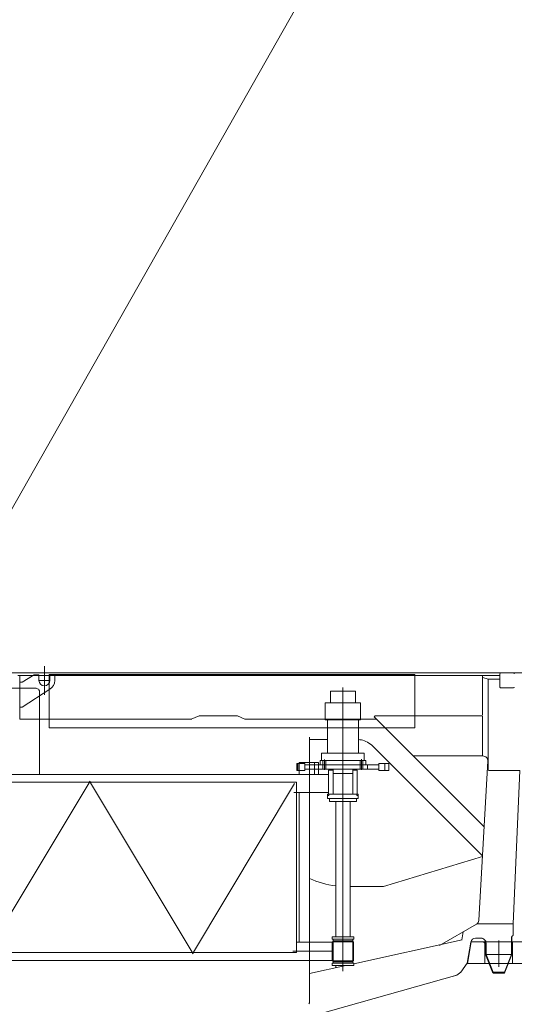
# Model space of a CAD drawing. Extents: x 34350 to 201729, y 12094 to 164960.
# Tile 6 of 70: x 58854 to 60918, y 18852 to 22959. Entities that reach past the tile are written whole.
import ezdxf

# ---------------------------------------------------------------- set-up
doc = ezdxf.new("R2010")
doc.units = 0
doc.header["$LTSCALE"] = 150
doc.header["$MEASUREMENT"] = 0
doc.linetypes.add('CENTER', pattern=[50.5, 30, -9, 2.5, -9])
for name, color, linetype in [('11', 251, 'Continuous'), ('129', 7, 'Continuous'), ('200', 7, 'Continuous'), ('5', 94, 'Continuous')]:
    doc.layers.add(name, color=color, linetype=linetype)

# ---------------------------------------------------------------- blocks, each defined once
blk = doc.blocks.new('*G6')
at = {"layer": '129', "color": 7, "linetype": 'Continuous', "lineweight": 9}
blk.add_line((58957.1, 20142.7), (58957.1, 20262.7), dxfattribs=at)
blk = doc.blocks.new('*G5')
at = {"layer": '11', "color": 251, "linetype": 'Continuous', "lineweight": 9}
for p, q in [((58854.1, 20235.1), (58588.6, 20235.1)), ((58846.1, 20223.1), (60857.6, 20223.1)), ((61044.1, 20235.1), (58854.1, 20235.1)), ((58854.1, 20041.1), (58854.1, 20223.1)), ((58854.1, 20223.1), (60784.3, 20223.1)), ((60774.3, 20223.1), (58854.1, 20223.1)), ((58854.1, 20223.1), (58854.1, 20215.1)), ((58854.1, 20215.1), (58854.1, 20041.1)), ((58864.1, 20196.2), (58914.1, 20225.7)), ((58893.6, 20213.6), (58914.1, 20225.7)), ((58914.1, 20225.7), (58934.6, 20225.7)), ((58914.1, 20225.7), (58934.6, 20225.7)), ((58934.6, 20225.7), (58934.6, 20213.6)), ((58934.6, 20225.7), (58934.6, 20213.6)), ((58934.6, 20213.6), (58934.6, 20202.7)), ((58977.6, 20227.1), (58977.6, 20005.1)), ((60502.7, 20227.1), (58977.6, 20227.1)), ((58979.6, 20213.6), (58979.6, 20225.7)), ((58979.6, 20225.7), (59000.1, 20225.7)), ((58979.6, 20213.6), (58979.6, 20225.7)), ((58979.6, 20225.7), (59000.1, 20225.7)), ((58979.6, 20202.7), (58979.6, 20213.6)), ((59000.1, 20225.7), (59000.1, 20202.7)), ((59000.1, 20225.7), (59000.1, 20213.6)), ((59064.7, 20223.1), (59030.5, 20223.1)), ((59944.6, 20223.1), (59910.4, 20223.1)), ((60463.6, 20223.1), (60533.6, 20223.1)), ((60502.7, 20005.1), (60502.7, 20227.1)), ((60857.6, 20223.1), (60776.3, 20223.1)), ((60784.3, 20223.1), (60784.3, 20060.1)), ((60857.6, 20223.1), (60786.3, 20223.1)), ((60808.3, 20208), (60786.3, 20214.7)), ((60857.6, 20231), (60857.6, 20175)), ((60914.6, 20234), (60860.6, 20234)), ((58922.3, 20170.1), (58458.2, 20170.1)), ((58854.1, 20191.2), (58854.1, 20196.2)), ((58854.1, 20196.2), (58864.1, 20196.2)), ((58854.1, 20091.2), (58854.1, 20191.2)), ((58892.3, 20170.1), (58907.3, 20170.1)), ((58907.3, 20170.1), (58922.3, 20170.1)), ((58934.6, 20202.7), (58957.1, 20202.7)), ((58957.1, 20202.7), (58979.6, 20202.7)), ((60808.3, 19829), (60808.3, 20208)), ((60808.3, 20208), (60857.6, 20208)), ((60860.6, 20172), (60914.6, 20172)), ((58980.5, 20166.6), (58864.1, 20091.2)), ((58937.3, 19811.2), (58937.3, 20155.1)), ((58977.6, 20167.1), (58981.6, 20167.1)), ((60202.7, 20158.1), (60150.2, 20158.1)), ((60150.2, 20158.1), (60150.2, 20110.1)), ((60255.2, 20158.1), (60202.7, 20158.1)), ((60255.2, 20110.1), (60255.2, 20158.1)), ((58864.1, 20091.2), (58854.1, 20091.2)), ((60129.2, 20038.1), (60129.2, 20110.1)), ((60129.2, 20110.1), (60276.2, 20110.1)), ((60150.2, 20110.1), (60255.2, 20110.1)), ((60276.2, 20110.1), (60276.2, 20038.1)), ((59602.6, 20055.6), (59569.2, 20041.1)), ((59762.6, 20055.6), (59602.6, 20055.6)), ((59794, 20041.1), (59762.6, 20055.6)), ((60333, 20050.9), (60337.2, 20055.1)), ((60791.6, 19592.3), (60333, 20050.9)), ((60337.2, 20055.1), (60784.3, 20055.1)), ((60784.3, 20055.1), (60784.3, 20041.1)), ((60808.3, 19829), (60808.3, 20070.3)), ((59572.5, 20041.1), (58854.1, 20041.1)), ((58977.6, 20005.1), (60502.7, 20005.1)), ((60342.8, 20041.1), (59794, 20041.1)), ((60276.2, 20038.1), (60129.2, 20038.1)), ((60137.7, 19900.1), (60137.7, 20038.1)), ((60137.7, 20038.1), (60267.7, 20038.1)), ((60267.7, 20038.1), (60267.7, 19900.1)), ((60784.3, 20041.1), (60784.3, 19887.9)), ((60063.8, 18857.6), (60063.8, 19966.6)), ((60063.8, 19956.5), (60137.7, 19956.5)), ((60328.3, 19927.2), (60784.8, 19470.7)), ((60113.7, 19869.1), (60113.7, 19900.1)), ((60113.7, 19900.1), (60291.7, 19900.1)), ((60267.7, 19900.1), (60137.7, 19900.1)), ((60291.7, 19900.1), (60291.7, 19869.1)), ((60496, 19887.9), (60787, 19887.9)), ((60010, 19827.1), (60010, 19857.1)), ((60010, 19857.1), (60014, 19857.1)), ((60043.8, 19857.1), (60014, 19857.1)), ((60014, 19857.1), (60014, 19827.1)), ((60020.6, 19811.2), (60020.6, 19861.2)), ((60020.6, 19861.2), (60100.1, 19861.2)), ((60043.8, 19827.1), (60043.8, 19857.1)), ((60043.8, 19851.1), (60352.9, 19851.1)), ((60084.3, 19811.1), (60084.3, 19861.2)), ((60100.1, 19861.2), (60100.1, 19811.2)), ((60100.7, 19851.1), (60100.7, 19833.1)), ((60304.7, 19851.1), (60100.7, 19851.1)), ((60297.7, 19869.1), (60107.7, 19869.1)), ((60107.7, 19869.1), (60107.7, 19851.1)), ((60107.7, 19851.1), (60297.7, 19851.1)), ((60202.7, 19869.1), (60113.7, 19869.1)), ((60119.2, 19851.1), (60119.2, 19869.1)), ((60119.2, 19833.1), (60119.2, 19851.1)), ((60120.2, 19851.1), (60130.1, 19851.1)), ((60131.2, 19851.1), (60131.2, 19869.1)), ((60131.2, 19833.1), (60131.2, 19851.1)), ((60291.7, 19869.1), (60202.7, 19869.1)), ((60274.2, 19869.1), (60274.2, 19851.1)), ((60274.2, 19851.1), (60274.2, 19833.1)), ((60286.2, 19869.1), (60286.2, 19851.1)), ((60286.2, 19851.1), (60286.2, 19833.1)), ((60297.7, 19851.1), (60297.7, 19869.1)), ((60304.7, 19833.1), (60304.7, 19851.1)), ((60352.9, 19827.1), (60352.9, 19857.1)), ((60352.9, 19857.1), (60377.8, 19857.1)), ((60394.6, 19857.1), (60377.8, 19857.1)), ((60377.8, 19857.1), (60377.8, 19827.1)), ((60394.6, 19827.1), (60394.6, 19857.1)), ((60807, 19866.7), (60769.8, 19202.2)), ((58724.8, 19811.2), (58913.9, 19811.2)), ((58913.9, 19811.2), (59998.6, 19811.2)), ((59998.6, 19811.2), (60003.3, 19811.2)), ((60142.6, 19811.2), (60003.3, 19811.2)), ((60014, 19827.1), (60010, 19827.1)), ((60014, 19827.1), (60043.8, 19827.1)), ((60100.1, 19811.2), (60020.6, 19811.2)), ((60352.9, 19833.1), (60043.8, 19833.1)), ((60100.7, 19833.1), (60304.7, 19833.1)), ((60142.7, 19728.1), (60142.7, 19828.1)), ((60142.7, 19828.1), (60161.7, 19828.1)), ((60161.4, 19827.2), (60161.4, 19833.1)), ((60161.4, 19833.1), (60168.5, 19833.1)), ((60161.4, 19734.1), (60161.4, 19827.2)), ((60161.7, 19828.1), (60161.7, 19815.1)), ((60161.7, 19815.1), (60243.7, 19815.1)), ((60243.9, 19833.1), (60236.8, 19833.1)), ((60243.7, 19815.1), (60243.7, 19828.1)), ((60243.7, 19828.1), (60262.7, 19828.1)), ((60243.9, 19827.2), (60243.9, 19833.1)), ((60243.9, 19827.2), (60243.9, 19734.1)), ((60262.7, 19828.1), (60262.7, 19728.1)), ((60262.7, 19735.1), (60262.7, 19811.2)), ((60377.8, 19827.1), (60352.9, 19827.1)), ((60377.8, 19827.1), (60394.6, 19827.1)), ((60819.3, 19827.1), (60940.2, 19827.1)), ((60819.3, 19827.1), (60940.2, 19827.1)), ((60912.5, 19187.9), (60940.2, 19827.1)), ((60008.9, 19778.1), (58714, 19778.1)), ((60008.9, 19778.1), (60008.9, 19068.1)), ((60003.3, 19735.1), (59998.5, 19735.1)), ((60003.3, 19735.1), (60142.6, 19735.1)), ((60008.9, 19735), (60020.2, 19735)), ((60020.2, 19735), (60020.2, 19111.2)), ((60138.7, 19710.1), (60138.7, 19723.1)), ((60138.7, 19723.1), (60144.2, 19723.1)), ((60262.7, 19728.1), (60142.7, 19728.1)), ((60144.2, 19723.1), (60144.2, 19728.1)), ((60144.2, 19728.1), (60161.4, 19728.1)), ((60161.4, 19734.1), (60161.4, 19728.1)), ((60161.4, 19728.1), (60168.5, 19728.1)), ((60161.4, 19728.1), (60243.9, 19728.1)), ((60236.8, 19728.1), (60168.5, 19728.1)), ((60243.9, 19728.1), (60236.8, 19728.1)), ((60243.9, 19734.1), (60243.9, 19728.1)), ((60243.9, 19728.1), (60261.2, 19728.1)), ((60261.2, 19728.1), (60261.2, 19723.1)), ((60261.2, 19723.1), (60266.7, 19723.1)), ((60266.7, 19723.1), (60266.7, 19710.1)), ((60266.7, 19710.1), (60138.7, 19710.1)), ((60146.7, 19710.1), (60146.7, 19698.1)), ((60258.7, 19710.1), (60146.7, 19710.1)), ((60146.7, 19698.1), (60258.7, 19698.1)), ((60172.5, 19202.3), (60172.5, 19698.1)), ((60232.8, 19698.1), (60232.8, 19135.5)), ((60258.7, 19698.1), (60258.7, 19710.1)), ((60785.4, 19468.8), (60371.6, 19343.1)), ((60371.6, 19343.1), (60232.8, 19343.1)), ((60172.5, 19135.5), (60172.5, 19202.3)), ((60759.8, 19186), (60606.2, 19097.5)), ((60913.2, 19187.9), (60762.1, 19187.9)), ((60913.2, 19139.1), (60913.2, 19187.9)), ((60704.5, 19154.1), (60698.5, 19120.3)), ((60020.2, 19111.2), (60008.9, 19111.2)), ((60008.9, 19111.2), (60158.2, 19111.2)), ((60247.7, 19133.1), (60157.7, 19133.1)), ((60157.7, 19133.1), (60157.7, 19123.1)), ((60157.7, 19123.1), (60247.7, 19123.1)), ((60158.2, 19113.1), (60158.2, 19033.1)), ((60247.1, 19113.1), (60158.2, 19113.1)), ((60161.4, 19117.2), (60161.4, 19123.1)), ((60161.4, 19123.1), (60168.5, 19123.1)), ((60161.4, 19029.1), (60161.4, 19117.2)), ((60161.4, 19117.2), (60243.9, 19117.2)), ((60172.5, 19135.5), (60172.5, 19133.1)), ((60172.5, 19133.1), (60175.4, 19133.1)), ((60230.2, 19113.1), (60175.2, 19113.1)), ((60229.9, 19133.1), (60175.4, 19133.1)), ((60232.8, 19133.1), (60229.9, 19133.1)), ((60232.8, 19135.5), (60232.8, 19133.1)), ((60243.9, 19123.1), (60236.8, 19123.1)), ((60243.9, 19117.2), (60243.9, 19123.1)), ((60243.9, 19117.2), (60243.9, 19029.1)), ((60247.1, 19033.1), (60247.1, 19113.1)), ((60247.1, 19111.2), (60247.1, 19035.1)), ((60247.7, 19123.1), (60247.7, 19133.1)), ((60700.6, 19120.8), (60247.7, 19020.5)), ((60720.6, 19023.1), (60736.2, 19111.4)), ((60755.9, 19127.9), (60777.6, 19127.9)), ((60797.6, 19107.9), (60797.6, 19059.1)), ((60799.6, 19107.9), (60799.6, 19059.5)), ((60905.5, 19059.1), (60905.5, 19129.9)), ((60907.6, 19059.1), (60907.6, 19129.1)), ((60008.9, 19068.1), (58714, 19068.1)), ((60797.6, 19059.1), (60826.6, 18985.9)), ((60799.6, 19059.5), (60828.8, 18985.9)), ((60799.8, 19059.1), (60905.5, 19059.1)), ((60876.5, 18985.9), (60905.5, 19059.1)), ((60878.6, 18985.9), (60907.6, 19059.1)), ((60905.6, 19059.5), (60907.6, 19059.1)), ((58938.6, 19035.1), (58723.9, 19035.1)), ((59118.4, 19035.1), (58938.6, 19035.1)), ((59999.3, 19035.1), (59118.4, 19035.1)), ((60003.3, 19035.1), (59998.5, 19035.1)), ((60158.2, 19035.1), (60003.3, 19035.1)), ((60157.7, 19013.1), (60157.7, 19023.1)), ((60157.7, 19023.1), (60247.7, 19023.1)), ((60158.2, 19033.1), (60247.1, 19033.1)), ((60161.4, 19029.1), (60243.9, 19029.1)), ((60161.4, 19029.1), (60161.4, 19023.1)), ((60161.4, 19023.1), (60168.5, 19023.1)), ((60236.8, 19023.1), (60168.5, 19023.1)), ((60230.2, 19033.1), (60175.2, 19033.1)), ((60243.9, 19023.1), (60236.8, 19023.1)), ((60243.9, 19029.1), (60243.9, 19023.1)), ((60247.7, 19023.1), (60247.7, 19013.1)), ((60694.5, 18985.4), (60720.6, 19023.1)), ((60214.3, 19013.1), (60063.8, 18979.8)), ((60247.7, 19013.1), (60157.7, 19013.1)), ((60172.5, 19003.9), (60172.5, 19013.1)), ((60694.5, 18985.4), (60677.9, 18973.2)), ((60828.8, 18985.9), (60826.6, 18985.9)), ((60826.6, 18985.9), (60830.3, 18981.9)), ((60826.6, 18985.9), (60830.3, 18981.9)), ((60828.8, 18985.9), (60876.5, 18985.9)), ((60830.3, 18981.9), (60828.8, 18985.9)), ((60830.3, 18981.9), (60874.9, 18981.9)), ((60874.9, 18981.9), (60876.5, 18985.9)), ((60878.6, 18985.9), (60874.9, 18981.9)), ((60874.9, 18981.9), (60878.6, 18985.9)), ((60876.5, 18985.9), (60878.6, 18985.9)), ((58397.6, 18332.1), (60677.9, 18973.2)), ((60664.3, 18969.4), (60677.9, 18973.2)), ((60063.8, 18857.6), (60060.8, 18853.8)), ((60060.8, 18853.8), (60063.8, 18857.6))]:
    blk.add_line(p, q, dxfattribs=at)
at = {"layer": '11', "color": 251, "linetype": 'CENTER', "lineweight": 9}
for p, q in [((60202.7, 19740.2), (60202.7, 20173.5)), ((60125.2, 19829.7), (60125.2, 19873)), ((60202.7, 19686.4), (60202.7, 19877.3)), ((60202.7, 19851.1), (60202.7, 19869.1)), ((60202.7, 19700.4), (60202.7, 19864.3)), ((60202.7, 19750.5), (60202.7, 19857.6)), ((60280.2, 19830.1), (60280.2, 19874)), ((60202.7, 19723.3), (60202.7, 19835.4)), ((60202.7, 19828.7), (60202.7, 19020.1)), ((60202.7, 19020.1), (60202.7, 19828.7)), ((58721.7, 19073.1), (59148.2, 19783.1)), ((59577.8, 19063.1), (59145.1, 19783.1)), ((60001.2, 19773.1), (59574.7, 19063.1)), ((60138.7, 19723.1), (60138.7, 19728.1)), ((60138.7, 19728.1), (60266.7, 19728.1)), ((60266.7, 19728.1), (60266.7, 19723.1)), ((60202.7, 19710.1), (60202.7, 19133.1)), ((60202.7, 18999.3), (60202.7, 19155.3)), ((60202.7, 18990.4), (60202.7, 19154.3)), ((59993.6, 19073.1), (60158.2, 19073.1))]:
    blk.add_line(p, q, dxfattribs=at)
at = {"layer": '11', "color": 251, "linetype": 'Continuous', "lineweight": 9}
for points in [[(60267.7, 19956), (60273.6, 19955.8), (60279.7, 19954.9), (60285.9, 19953.5), (60292.2, 19951.4), (60298.5, 19948.7), (60304.8, 19945.4), (60310.9, 19941.6), (60317, 19937.2), (60322.8, 19932.4), (60328.3, 19927.2)], [(60777.6, 19127.9), (60780.8, 19127.8), (60783.9, 19127.3), (60787, 19126.2), (60789.9, 19124.7), (60792.5, 19122.7), (60794.8, 19120.3), (60796.7, 19117.6), (60798.2, 19114.6), (60799.2, 19111.3), (60799.6, 19107.9)], [(60905.5, 19129.9), (60905.7, 19131.2), (60906.1, 19132.5), (60906.7, 19133.7), (60907.4, 19134.9), (60908.1, 19135.9), (60909, 19136.8), (60910, 19137.6), (60911, 19138.2), (60912.1, 19138.7), (60913.2, 19139.1)]]:
    blk.add_lwpolyline(points, dxfattribs=at)
for centre, radius, start, end in [((60860.6, 20231), 3, 90, 180), ((60914.6, 20231), 3, 0, 89.9417), ((58922.3, 20155.1), 15, 36.8699, 90), ((58957.1, 20202.7), 22.5, 180, 0), ((58957.1, 20202.7), 43, -57.0602, -0.0014), ((60860.6, 20175), 3, 180, -89.7665), ((60914.6, 20175), 3, -90, -0.1165), ((58922.3, 20155.1), 15, 0.0009, 36.8568), ((60787, 19867.9), 20, -3.2462, 90), ((60819.3, 19860.1), 33, -115.6859, -90), ((60217.4, 19708.1), 365, -114.8836, -97.0662), ((60749.8, 19203.3), 20, -60.0192, -3.2482), ((60755.9, 19107.9), 20, 90.0011, 169.9931), ((60777.6, 19107.9), 20, -0.0026, 90), ((60917.6, 19130.1), 10, 116.0775, -174.18)]:
    blk.add_arc(centre, radius, start, end, dxfattribs=at)
at = {"layer": '200', "color": 7, "linetype": 'Continuous', "lineweight": 9}
for p, q in [((58854.1, 20215.6), (58854.1, 20215.1)), ((60020.6, 19816.6), (60020.6, 19816.7)), ((60100.1, 19816.6), (60100.1, 19816.7))]:
    blk.add_line(p, q, dxfattribs=at)
at = {"layer": '5', "color": 94, "linetype": 'Continuous', "lineweight": 9}
for p, q in [((60168.4, 19833.1), (60168.4, 19833.1)), ((60236.9, 19728.1), (60236.9, 19728.2)), ((60236.9, 19123.1), (60236.9, 19123.1)), ((60236.9, 19023.1), (60236.9, 19023.2))]:
    blk.add_line(p, q, dxfattribs=at)
at = {"color": 7, "linetype": 'Continuous', "lineweight": 9}
blk.add_blockref('*G6', (0, 0), dxfattribs=at)
blk = doc.blocks.new('*G8')
at = {"layer": '11', "color": 251, "linetype": 'Continuous', "lineweight": 9}
for p, q in [((60722.1, 19022.1), (60738, 19112.1)), ((60738, 19112.1), (60928.3, 19112.1)), ((61227.6, 19022.1), (60722.1, 19022.1))]:
    blk.add_line(p, q, dxfattribs=at)
at = {"layer": '11', "color": 251, "linetype": 'CENTER', "lineweight": 9}
for p, q in [((60738, 19112.1), (60722.1, 19022.1)), ((60738, 19112.1), (60722.1, 19022.1)), ((60928.3, 19112.1), (60738, 19112.1)), ((60789.6, 19112.1), (60738, 19112.1)), ((60794.6, 19107.1), (60789.6, 19112.1)), ((60793.4, 19112.1), (60911.8, 19112.1)), ((60794.6, 19022.1), (60794.6, 19107.1)), ((60852.6, 19008.3), (60852.6, 19118.3)), ((60852.6, 19118.3), (60852.6, 19008.3)), ((60910.6, 19022.1), (60910.6, 19112.1)), ((60910.6, 19112.1), (61227.6, 19112.1)), ((60722.1, 19022.1), (61227.6, 19022.1)), ((60722.1, 19022.1), (60796.1, 19022.1)), ((61227.6, 19022.1), (60794.6, 19022.1)), ((60796.1, 19022.1), (60910.6, 19022.1))]:
    blk.add_line(p, q, dxfattribs=at)

msp = doc.modelspace()

# ---------------------------------------------------------------- linework, layer by layer
at = {"layer": '11', "color": 251, "linetype": 'Continuous', "lineweight": 9}
msp.add_line((58510, 20370), (64888.9, 31619.7), dxfattribs=at)

# ---------------------------------------------------------------- block references
at = {"color": 7, "linetype": 'Continuous', "lineweight": 9}
for name in ['*G8', '*G5']:
    msp.add_blockref(name, (0, 0), dxfattribs=at)

doc.saveas('drawing.dxf')
